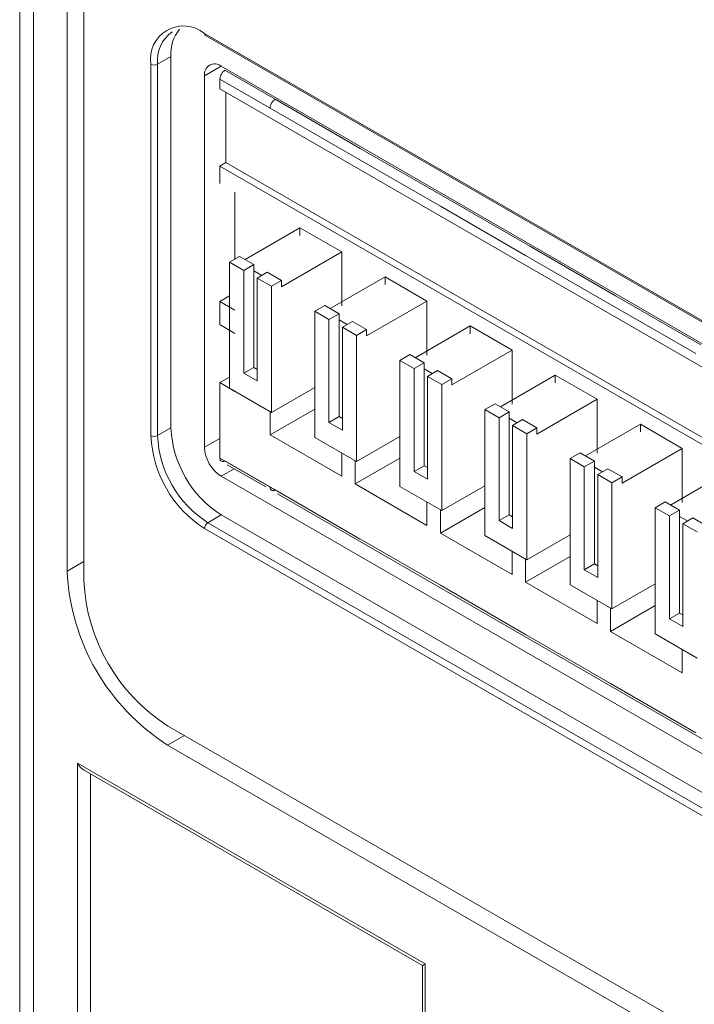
# Model space of a CAD drawing. Header units: millimetres. Extents: x -420 to 420, y -297 to 297.
# Tile 110 of 146: x 210 to 224, y 74 to 95. Entities that reach past the tile are written whole.
import ezdxf

# ---------------------------------------------------------------- set-up
doc = ezdxf.new("R2010")
doc.units = ezdxf.units.MM
doc.header["$MEASUREMENT"] = 0
doc.layers.add('layer 1', color=7, linetype='Continuous')

msp = doc.modelspace()

# ---------------------------------------------------------------- linework, layer by layer
at = {"layer": 'layer 1', "lineweight": 9}
for points in [[(209.5423, 185.8812), (209.5423, 185.8812), (209.5423, 68.5385), (209.5423, 68.5385)], [(209.8352, 185.5926), (209.8352, 185.5926), (209.8352, 68.0107), (209.8352, 68.0107)], [(210.5423, 83.5658), (210.5423, 83.5658), (210.5423, 123.0048), (210.5423, 123.0048)], [(210.8958, 83.3617), (210.8958, 83.3617), (210.8958, 122.8007), (210.8958, 122.8007)], [(212.9171, 95.0078), (212.7843, 94.8442), (212.719, 94.6361), (212.7343, 94.426)], [(212.7622, 94.9495), (212.541, 94.7945), (212.4218, 94.5312), (212.4515, 94.2627)], [(213.4414, 94.916), (213.4397, 94.8982), (213.4476, 94.8807), (213.4621, 94.8703)], [(213.4414, 94.916), (213.4414, 94.916), (250.706, 73.4037), (250.706, 73.4037)], [(213.4621, 94.8703), (213.4621, 94.8703), (250.7267, 73.3579), (250.7267, 73.3579)], [(212.7343, 94.426), (212.7343, 94.426), (212.4515, 94.2627), (212.4515, 94.2627)], [(212.7343, 94.426), (212.7343, 94.426), (212.7343, 86.5872), (212.7343, 86.5872)], [(212.3101, 86.4239), (212.3101, 86.4239), (212.3101, 94.2627), (212.3101, 94.2627)], [(212.3101, 94.2627), (212.3544, 94.2397), (212.4071, 94.2397), (212.4515, 94.2627)], [(212.4515, 94.2627), (212.4515, 94.2627), (212.4515, 86.4239), (212.4515, 86.4239)], [(213.795, 94.2219), (213.795, 94.2219), (213.4414, 94.0178), (213.4414, 94.0178)], [(213.795, 94.2219), (213.795, 94.2219), (237.978, 80.2614), (237.978, 80.2614)], [(213.4414, 86.179), (213.4414, 86.179), (213.4414, 94.0178), (213.4414, 94.0178)], [(213.7667, 93.7483), (213.7667, 93.7483), (213.7667, 93.9524), (213.7667, 93.9524)], [(214.8274, 93.3401), (214.8274, 93.3401), (213.7667, 93.9524), (213.7667, 93.9524)], [(214.9335, 93.5239), (214.9335, 93.5239), (213.8729, 94.1363), (213.8729, 94.1363)], [(213.7667, 93.7483), (213.7667, 93.7483), (238.176, 79.6571), (238.176, 79.6571)], [(213.894, 93.6749), (213.894, 93.6749), (213.894, 92.1887), (213.894, 92.1887)], [(216.6234, 92.3033), (216.6234, 92.3033), (214.8274, 93.3401), (214.8274, 93.3401)], [(216.7295, 92.487), (216.7295, 92.487), (214.9335, 93.5239), (214.9335, 93.5239)], [(218.4195, 91.2665), (218.4195, 91.2665), (216.6234, 92.3033), (216.6234, 92.3033)], [(218.5255, 91.4502), (218.5255, 91.4502), (216.7295, 92.487), (216.7295, 92.487)], [(213.894, 92.1887), (213.894, 92.1887), (213.7667, 92.1153), (213.7667, 92.1153)], [(213.7667, 92.1153), (213.7667, 92.1153), (213.7667, 91.7478), (213.7667, 91.7478)], [(238.176, 78.024), (238.176, 78.024), (213.7667, 92.1153), (213.7667, 92.1153)], [(213.894, 92.1887), (213.894, 92.1887), (238.3033, 78.0975), (238.3033, 78.0975)], [(214.0849, 90.1518), (214.0849, 90.1518), (214.0849, 91.5641), (214.0849, 91.5641)], [(220.2155, 90.2296), (220.2155, 90.2296), (218.4195, 91.2665), (218.4195, 91.2665)], [(220.3216, 90.4134), (220.3216, 90.4134), (218.5255, 91.4502), (218.5255, 91.4502)], [(215.4567, 90.813), (215.4567, 90.813), (214.297, 90.1436), (214.297, 90.1436)], [(216.3406, 90.3028), (216.3406, 90.3028), (215.4567, 90.813), (215.4567, 90.813)], [(215.4567, 90.813), (215.4567, 90.813), (215.4567, 90.6497), (215.4567, 90.6497)], [(213.9718, 90.0864), (213.9718, 90.0864), (214.1839, 90.2089), (214.1839, 90.2089)], [(214.4844, 90.0354), (214.4844, 90.0354), (214.1839, 90.2089), (214.1839, 90.2089)], [(215.0678, 89.568), (215.0678, 89.568), (216.3406, 90.3028), (216.3406, 90.3028)], [(216.3406, 90.3028), (216.3406, 90.3028), (216.3406, 89.1629), (216.3406, 89.1629)], [(222.0116, 89.1928), (222.0116, 89.1928), (220.2155, 90.2296), (220.2155, 90.2296)], [(222.1176, 89.3765), (222.1176, 89.3765), (220.3216, 90.4134), (220.3216, 90.4134)], [(214.2723, 89.913), (214.2723, 89.913), (213.9718, 90.0864), (213.9718, 90.0864)], [(213.9718, 90.0864), (213.9718, 90.0864), (213.9718, 87.4245), (213.9718, 87.4245)], [(214.2723, 89.913), (214.2723, 89.913), (214.4844, 90.0354), (214.4844, 90.0354)], [(214.4844, 89.9048), (214.4844, 89.9048), (214.4844, 90.0354), (214.4844, 90.0354)], [(214.2723, 87.741), (214.2723, 87.741), (214.2723, 89.913), (214.2723, 89.913)], [(214.6541, 89.8068), (214.6541, 89.8068), (214.4844, 89.9048), (214.4844, 89.9048)], [(214.4844, 89.9048), (214.4844, 89.9048), (214.4844, 87.8634), (214.4844, 87.8634)], [(214.5551, 89.7497), (214.5551, 89.7497), (214.7673, 89.8721), (214.7673, 89.8721)], [(215.0678, 89.6987), (215.0678, 89.6987), (214.7673, 89.8721), (214.7673, 89.8721)], [(214.5551, 89.7497), (214.5551, 89.7497), (214.5551, 87.5777), (214.5551, 87.5777)], [(214.5551, 89.7497), (214.5551, 89.7497), (214.8556, 89.5762), (214.8556, 89.5762)], [(214.8556, 89.5762), (214.8556, 89.5762), (215.0678, 89.6987), (215.0678, 89.6987)], [(215.0678, 89.6987), (215.0678, 89.6987), (215.0678, 89.568), (215.0678, 89.568)], [(217.2527, 89.7762), (217.2527, 89.7762), (216.0931, 89.1067), (216.0931, 89.1067)], [(218.1366, 89.2659), (218.1366, 89.2659), (217.2527, 89.7762), (217.2527, 89.7762)], [(217.2527, 89.7762), (217.2527, 89.7762), (217.2527, 89.6129), (217.2527, 89.6129)], [(213.9718, 89.3757), (213.9718, 89.3757), (213.7667, 89.2574), (213.7667, 89.2574)], [(214.8556, 86.9143), (214.8556, 86.9143), (214.8556, 89.5762), (214.8556, 89.5762)], [(223.9137, 88.3397), (223.9137, 88.3397), (222.1176, 89.3765), (222.1176, 89.3765)], [(213.7667, 89.2574), (213.7667, 89.2574), (213.7667, 88.7674), (213.7667, 88.7674)], [(214.0849, 89.0737), (214.0849, 89.0737), (213.7667, 89.2574), (213.7667, 89.2574)], [(215.7678, 89.0496), (215.7678, 89.0496), (215.9799, 89.1721), (215.9799, 89.1721)], [(216.2805, 88.9986), (216.2805, 88.9986), (215.9799, 89.1721), (215.9799, 89.1721)], [(216.8638, 88.5312), (216.8638, 88.5312), (218.1366, 89.2659), (218.1366, 89.2659)], [(218.1366, 89.2659), (218.1366, 89.2659), (218.1366, 88.1261), (218.1366, 88.1261)], [(223.8076, 88.156), (223.8076, 88.156), (222.0116, 89.1928), (222.0116, 89.1928)], [(216.0683, 88.8761), (216.0683, 88.8761), (215.7678, 89.0496), (215.7678, 89.0496)], [(215.7678, 89.0496), (215.7678, 89.0496), (215.7678, 86.3877), (215.7678, 86.3877)], [(216.0683, 88.8761), (216.0683, 88.8761), (216.2805, 88.9986), (216.2805, 88.9986)], [(216.2805, 88.8679), (216.2805, 88.8679), (216.2805, 88.9986), (216.2805, 88.9986)], [(213.7667, 88.7674), (213.7667, 88.7674), (214.0849, 88.5837), (214.0849, 88.5837)], [(216.0683, 86.7041), (216.0683, 86.7041), (216.0683, 88.8761), (216.0683, 88.8761)], [(216.4501, 88.77), (216.4501, 88.77), (216.2805, 88.8679), (216.2805, 88.8679)], [(216.2805, 88.8679), (216.2805, 88.8679), (216.2805, 86.8266), (216.2805, 86.8266)], [(216.3512, 88.7128), (216.3512, 88.7128), (216.5633, 88.8353), (216.5633, 88.8353)], [(216.8638, 88.6618), (216.8638, 88.6618), (216.5633, 88.8353), (216.5633, 88.8353)], [(216.3512, 88.7128), (216.3512, 88.7128), (216.3512, 86.5408), (216.3512, 86.5408)], [(216.3512, 88.7128), (216.3512, 88.7128), (216.6517, 88.5394), (216.6517, 88.5394)], [(216.6517, 88.5394), (216.6517, 88.5394), (216.8638, 88.6618), (216.8638, 88.6618)], [(216.8638, 88.6618), (216.8638, 88.6618), (216.8638, 88.5312), (216.8638, 88.5312)], [(219.0488, 88.7393), (219.0488, 88.7393), (217.8891, 88.0699), (217.8891, 88.0699)], [(219.9327, 88.2291), (219.9327, 88.2291), (219.0488, 88.7393), (219.0488, 88.7393)], [(219.0488, 88.7393), (219.0488, 88.7393), (219.0488, 88.576), (219.0488, 88.576)], [(216.6517, 85.8774), (216.6517, 85.8774), (216.6517, 88.5394), (216.6517, 88.5394)], [(217.5639, 88.0128), (217.5639, 88.0128), (217.776, 88.1352), (217.776, 88.1352)], [(218.0765, 87.9617), (218.0765, 87.9617), (217.776, 88.1352), (217.776, 88.1352)], [(218.6599, 87.4943), (218.6599, 87.4943), (219.9327, 88.2291), (219.9327, 88.2291)], [(219.9327, 88.2291), (219.9327, 88.2291), (219.9327, 87.0893), (219.9327, 87.0893)], [(217.8644, 87.8393), (217.8644, 87.8393), (217.5639, 88.0128), (217.5639, 88.0128)], [(217.5639, 88.0128), (217.5639, 88.0128), (217.5639, 85.3508), (217.5639, 85.3508)], [(217.8644, 87.8393), (217.8644, 87.8393), (218.0765, 87.9617), (218.0765, 87.9617)], [(218.0765, 87.8311), (218.0765, 87.8311), (218.0765, 87.9617), (218.0765, 87.9617)], [(214.4844, 87.8634), (214.4844, 87.8634), (214.2723, 87.741), (214.2723, 87.741)], [(214.5551, 87.5777), (214.5551, 87.5777), (214.2723, 87.741), (214.2723, 87.741)], [(214.5551, 87.8226), (214.5551, 87.8226), (214.4844, 87.8634), (214.4844, 87.8634)], [(217.8644, 85.6673), (217.8644, 85.6673), (217.8644, 87.8393), (217.8644, 87.8393)], [(218.2462, 87.7331), (218.2462, 87.7331), (218.0765, 87.8311), (218.0765, 87.8311)], [(218.0765, 87.8311), (218.0765, 87.8311), (218.0765, 85.7897), (218.0765, 85.7897)], [(218.1472, 87.676), (218.1472, 87.676), (218.3594, 87.7985), (218.3594, 87.7985)], [(218.6599, 87.625), (218.6599, 87.625), (218.3594, 87.7985), (218.3594, 87.7985)], [(213.7667, 87.5426), (213.7667, 87.5426), (213.9718, 87.661), (213.9718, 87.661)], [(213.7667, 87.5426), (213.7667, 87.5426), (213.7667, 85.9505), (213.7667, 85.9505)], [(213.7667, 87.5426), (213.7667, 87.5426), (214.0849, 87.3589), (214.0849, 87.3589)], [(218.1472, 87.676), (218.1472, 87.676), (218.1472, 85.504), (218.1472, 85.504)], [(218.1472, 87.676), (218.1472, 87.676), (218.4477, 87.5025), (218.4477, 87.5025)], [(218.4477, 87.5025), (218.4477, 87.5025), (218.6599, 87.625), (218.6599, 87.625)], [(218.6599, 87.625), (218.6599, 87.625), (218.6599, 87.4943), (218.6599, 87.4943)], [(220.8448, 87.7025), (220.8448, 87.7025), (219.6852, 87.0331), (219.6852, 87.0331)], [(221.7287, 87.1923), (221.7287, 87.1923), (220.8448, 87.7025), (220.8448, 87.7025)], [(220.8448, 87.7025), (220.8448, 87.7025), (220.8448, 87.5392), (220.8448, 87.5392)], [(213.9718, 87.4245), (213.9718, 87.4245), (214.8556, 86.9143), (214.8556, 86.9143)], [(215.7678, 87.4409), (215.7678, 87.4409), (214.8556, 86.9143), (214.8556, 86.9143)], [(218.4477, 84.8406), (218.4477, 84.8406), (218.4477, 87.5025), (218.4477, 87.5025)], [(219.3599, 86.9759), (219.3599, 86.9759), (219.572, 87.0984), (219.572, 87.0984)], [(219.8726, 86.9249), (219.8726, 86.9249), (219.572, 87.0984), (219.572, 87.0984)], [(220.4559, 86.4575), (220.4559, 86.4575), (221.7287, 87.1923), (221.7287, 87.1923)], [(221.7287, 87.1923), (221.7287, 87.1923), (221.7287, 86.0524), (221.7287, 86.0524)], [(215.7678, 86.9833), (215.7678, 86.9833), (214.8274, 86.4404), (214.8274, 86.4404)], [(214.8274, 86.4404), (214.8274, 86.4404), (214.8274, 86.9306), (214.8274, 86.9306)], [(219.6604, 86.8024), (219.6604, 86.8024), (219.3599, 86.9759), (219.3599, 86.9759)], [(219.3599, 86.9759), (219.3599, 86.9759), (219.3599, 84.314), (219.3599, 84.314)], [(219.6604, 86.8024), (219.6604, 86.8024), (219.8726, 86.9249), (219.8726, 86.9249)], [(219.8726, 86.7943), (219.8726, 86.7943), (219.8726, 86.9249), (219.8726, 86.9249)], [(216.2805, 86.8266), (216.2805, 86.8266), (216.0683, 86.7041), (216.0683, 86.7041)], [(216.3512, 86.5408), (216.3512, 86.5408), (216.0683, 86.7041), (216.0683, 86.7041)], [(216.3512, 86.7858), (216.3512, 86.7858), (216.2805, 86.8266), (216.2805, 86.8266)], [(219.6604, 84.6304), (219.6604, 84.6304), (219.6604, 86.8024), (219.6604, 86.8024)], [(220.0423, 86.6963), (220.0423, 86.6963), (219.8726, 86.7943), (219.8726, 86.7943)], [(219.8726, 86.7943), (219.8726, 86.7943), (219.8726, 84.7529), (219.8726, 84.7529)], [(219.9433, 86.6392), (219.9433, 86.6392), (220.1554, 86.7616), (220.1554, 86.7616)], [(220.4559, 86.5881), (220.4559, 86.5881), (220.1554, 86.7616), (220.1554, 86.7616)], [(212.7343, 86.5872), (212.7343, 86.5872), (212.4515, 86.4239), (212.4515, 86.4239)], [(212.7343, 86.5872), (212.7684, 85.8389), (213.1639, 85.1537), (213.795, 84.7501)], [(219.9433, 86.6392), (219.9433, 86.6392), (219.9433, 84.4672), (219.9433, 84.4672)], [(219.9433, 86.6392), (219.9433, 86.6392), (220.2438, 86.4657), (220.2438, 86.4657)], [(220.2438, 86.4657), (220.2438, 86.4657), (220.4559, 86.5881), (220.4559, 86.5881)], [(220.2438, 83.8038), (220.2438, 83.8038), (220.2438, 86.4657), (220.2438, 86.4657)], [(220.4559, 86.5881), (220.4559, 86.5881), (220.4559, 86.4575), (220.4559, 86.4575)], [(222.6409, 86.6657), (222.6409, 86.6657), (221.4813, 85.9962), (221.4813, 85.9962)], [(223.5248, 86.1554), (223.5248, 86.1554), (222.6409, 86.6657), (222.6409, 86.6657)], [(222.6409, 86.6657), (222.6409, 86.6657), (222.6409, 86.5024), (222.6409, 86.5024)], [(212.3101, 86.4239), (212.3464, 85.6257), (212.7683, 84.8949), (213.4414, 84.4643)], [(212.3101, 86.4239), (212.3544, 86.4009), (212.4071, 86.4009), (212.4515, 86.4239)], [(212.4515, 86.4239), (212.4855, 85.6756), (212.8811, 84.9904), (213.5121, 84.5868)], [(213.4414, 86.179), (213.4414, 86.179), (213.7667, 86.3668), (213.7667, 86.3668)], [(216.3406, 85.5668), (216.3406, 85.5668), (214.8274, 86.4404), (214.8274, 86.4404)], [(215.7678, 86.3877), (215.7678, 86.3877), (216.6517, 85.8774), (216.6517, 85.8774)], [(217.5639, 86.404), (217.5639, 86.404), (216.6517, 85.8774), (216.6517, 85.8774)], [(213.4414, 86.179), (213.4528, 85.9295), (213.5846, 85.7012), (213.795, 85.5666)], [(216.3406, 86.057), (216.3406, 86.057), (216.3406, 85.5668), (216.3406, 85.5668)], [(221.156, 85.9391), (221.156, 85.9391), (221.3681, 86.0616), (221.3681, 86.0616)], [(221.6686, 85.8881), (221.6686, 85.8881), (221.3681, 86.0616), (221.3681, 86.0616)], [(222.252, 85.4207), (222.252, 85.4207), (223.5248, 86.1554), (223.5248, 86.1554)], [(223.5248, 86.1554), (223.5248, 86.1554), (223.5248, 85.0156), (223.5248, 85.0156)], [(213.7667, 85.9505), (213.7667, 85.9505), (214.8274, 85.3381), (214.8274, 85.3381)], [(213.8729, 85.8892), (213.8729, 85.8892), (214.9335, 85.2768), (214.9335, 85.2768)], [(217.5639, 85.9465), (217.5639, 85.9465), (216.6234, 85.4036), (216.6234, 85.4036)], [(216.6234, 85.4036), (216.6234, 85.4036), (216.6234, 85.8938), (216.6234, 85.8938)], [(221.4565, 85.7656), (221.4565, 85.7656), (221.156, 85.9391), (221.156, 85.9391)], [(221.156, 85.9391), (221.156, 85.9391), (221.156, 83.2772), (221.156, 83.2772)], [(221.4565, 85.7656), (221.4565, 85.7656), (221.6686, 85.8881), (221.6686, 85.8881)], [(221.6686, 85.7574), (221.6686, 85.7574), (221.6686, 85.8881), (221.6686, 85.8881)], [(214.0694, 85.725), (214.0694, 85.725), (213.795, 85.5666), (213.795, 85.5666)], [(213.9216, 85.8104), (213.9216, 85.8104), (214.7347, 85.3409), (214.7347, 85.3409)], [(218.0765, 85.7897), (218.0765, 85.7897), (217.8644, 85.6673), (217.8644, 85.6673)], [(218.1472, 85.504), (218.1472, 85.504), (217.8644, 85.6673), (217.8644, 85.6673)], [(218.1472, 85.7489), (218.1472, 85.7489), (218.0765, 85.7897), (218.0765, 85.7897)], [(221.4565, 83.5936), (221.4565, 83.5936), (221.4565, 85.7656), (221.4565, 85.7656)], [(221.8383, 85.6595), (221.8383, 85.6595), (221.6686, 85.7574), (221.6686, 85.7574)], [(221.6686, 85.7574), (221.6686, 85.7574), (221.6686, 83.7161), (221.6686, 83.7161)], [(221.7393, 85.6023), (221.7393, 85.6023), (221.9515, 85.7248), (221.9515, 85.7248)], [(222.252, 85.5513), (222.252, 85.5513), (221.9515, 85.7248), (221.9515, 85.7248)], [(237.978, 71.606), (237.978, 71.606), (213.795, 85.5666), (213.795, 85.5666)], [(221.7393, 85.6023), (221.7393, 85.6023), (221.7393, 83.4303), (221.7393, 83.4303)], [(221.7393, 85.6023), (221.7393, 85.6023), (222.0398, 85.4288), (222.0398, 85.4288)], [(222.0398, 85.4288), (222.0398, 85.4288), (222.252, 85.5513), (222.252, 85.5513)], [(222.0398, 82.7669), (222.0398, 82.7669), (222.0398, 85.4288), (222.0398, 85.4288)], [(222.252, 85.5513), (222.252, 85.5513), (222.252, 85.4207), (222.252, 85.4207)], [(224.4369, 85.6288), (224.4369, 85.6288), (223.2773, 84.9594), (223.2773, 84.9594)], [(214.8274, 85.3381), (214.8274, 85.3381), (216.6234, 84.3012), (216.6234, 84.3012)], [(214.9335, 85.2768), (214.9335, 85.2768), (216.7295, 84.24), (216.7295, 84.24)], [(218.1366, 84.53), (218.1366, 84.53), (216.6234, 85.4036), (216.6234, 85.4036)], [(217.5639, 85.3508), (217.5639, 85.3508), (218.4477, 84.8406), (218.4477, 84.8406)], [(219.3599, 85.3672), (219.3599, 85.3672), (218.4477, 84.8406), (218.4477, 84.8406)], [(214.9822, 85.1981), (214.9822, 85.1981), (238.0834, 71.862), (238.0834, 71.862)], [(218.1366, 85.0202), (218.1366, 85.0202), (218.1366, 84.53), (218.1366, 84.53)], [(222.952, 84.9023), (222.952, 84.9023), (223.1641, 85.0247), (223.1641, 85.0247)], [(223.4647, 84.8512), (223.4647, 84.8512), (223.1641, 85.0247), (223.1641, 85.0247)], [(219.3599, 84.9096), (219.3599, 84.9096), (218.4195, 84.3667), (218.4195, 84.3667)], [(218.4195, 84.3667), (218.4195, 84.3667), (218.4195, 84.8569), (218.4195, 84.8569)], [(223.2525, 84.7288), (223.2525, 84.7288), (222.952, 84.9023), (222.952, 84.9023)], [(222.952, 84.9023), (222.952, 84.9023), (222.952, 82.2403), (222.952, 82.2403)], [(223.2525, 84.7288), (223.2525, 84.7288), (223.4647, 84.8512), (223.4647, 84.8512)], [(223.4647, 84.7206), (223.4647, 84.7206), (223.4647, 84.8512), (223.4647, 84.8512)], [(213.795, 84.7501), (213.795, 84.7501), (213.5121, 84.5868), (213.5121, 84.5868)], [(213.795, 84.7501), (213.795, 84.7501), (251.0595, 63.2377), (251.0595, 63.2377)], [(219.8726, 84.7529), (219.8726, 84.7529), (219.6604, 84.6304), (219.6604, 84.6304)], [(219.9433, 84.4672), (219.9433, 84.4672), (219.6604, 84.6304), (219.6604, 84.6304)], [(219.9433, 84.7121), (219.9433, 84.7121), (219.8726, 84.7529), (219.8726, 84.7529)], [(223.2525, 82.5568), (223.2525, 82.5568), (223.2525, 84.7288), (223.2525, 84.7288)], [(223.6344, 84.6226), (223.6344, 84.6226), (223.4647, 84.7206), (223.4647, 84.7206)], [(223.4647, 84.7206), (223.4647, 84.7206), (223.4647, 82.6792), (223.4647, 82.6792)], [(223.5354, 84.5655), (223.5354, 84.5655), (223.7475, 84.6879), (223.7475, 84.6879)], [(224.048, 84.5145), (224.048, 84.5145), (223.7475, 84.6879), (223.7475, 84.6879)], [(213.5121, 84.5868), (213.4701, 84.5599), (213.4437, 84.5142), (213.4414, 84.4643)], [(250.706, 62.952), (250.706, 62.952), (213.4414, 84.4643), (213.4414, 84.4643)], [(213.5121, 84.5868), (213.5121, 84.5868), (250.7767, 63.0744), (250.7767, 63.0744)], [(223.5354, 84.5655), (223.5354, 84.5655), (223.5354, 82.3935), (223.5354, 82.3935)], [(223.5354, 84.5655), (223.5354, 84.5655), (223.8359, 84.392), (223.8359, 84.392)], [(216.6234, 84.3012), (216.6234, 84.3012), (218.4195, 83.2644), (218.4195, 83.2644)], [(219.9327, 83.4932), (219.9327, 83.4932), (218.4195, 84.3667), (218.4195, 84.3667)], [(219.3599, 84.314), (219.3599, 84.314), (220.2438, 83.8038), (220.2438, 83.8038)], [(221.156, 84.3303), (221.156, 84.3303), (220.2438, 83.8038), (220.2438, 83.8038)], [(219.9327, 83.9834), (219.9327, 83.9834), (219.9327, 83.4932), (219.9327, 83.4932)], [(210.8958, 83.7699), (210.8958, 83.7699), (210.5423, 83.5658), (210.5423, 83.5658)], [(221.156, 83.8728), (221.156, 83.8728), (220.2155, 83.3299), (220.2155, 83.3299)], [(220.2155, 83.3299), (220.2155, 83.3299), (220.2155, 83.8201), (220.2155, 83.8201)], [(210.5423, 83.5658), (210.6104, 82.0692), (211.4015, 80.6989), (212.6636, 79.8916)], [(221.6686, 83.7161), (221.6686, 83.7161), (221.4565, 83.5936), (221.4565, 83.5936)], [(221.7393, 83.4303), (221.7393, 83.4303), (221.4565, 83.5936), (221.4565, 83.5936)], [(221.7393, 83.6752), (221.7393, 83.6752), (221.6686, 83.7161), (221.6686, 83.7161)], [(210.8958, 83.3617), (210.9526, 82.1145), (211.6119, 80.9726), (212.6636, 80.2999)], [(218.4195, 83.2644), (218.4195, 83.2644), (220.2155, 82.2275), (220.2155, 82.2275)], [(221.7287, 82.4563), (221.7287, 82.4563), (220.2155, 83.3299), (220.2155, 83.3299)], [(221.156, 83.2772), (221.156, 83.2772), (222.0398, 82.7669), (222.0398, 82.7669)], [(222.952, 83.2935), (222.952, 83.2935), (222.0398, 82.7669), (222.0398, 82.7669)], [(221.7287, 82.9465), (221.7287, 82.9465), (221.7287, 82.4563), (221.7287, 82.4563)], [(222.952, 82.8359), (222.952, 82.8359), (222.0116, 82.293), (222.0116, 82.293)], [(222.0116, 82.293), (222.0116, 82.293), (222.0116, 82.7832), (222.0116, 82.7832)], [(223.4647, 82.6792), (223.4647, 82.6792), (223.2525, 82.5568), (223.2525, 82.5568)], [(223.5354, 82.3935), (223.5354, 82.3935), (223.2525, 82.5568), (223.2525, 82.5568)], [(223.5354, 82.6384), (223.5354, 82.6384), (223.4647, 82.6792), (223.4647, 82.6792)], [(220.2155, 82.2275), (220.2155, 82.2275), (222.0116, 81.1907), (222.0116, 81.1907)], [(223.5248, 81.4195), (223.5248, 81.4195), (222.0116, 82.293), (222.0116, 82.293)], [(222.952, 82.2403), (222.952, 82.2403), (223.8359, 81.7301), (223.8359, 81.7301)], [(223.5248, 81.9097), (223.5248, 81.9097), (223.5248, 81.4195), (223.5248, 81.4195)], [(222.0116, 81.1907), (222.0116, 81.1907), (223.8076, 80.1539), (223.8076, 80.1539)], [(212.6636, 80.2999), (212.6636, 80.2999), (251.5545, 57.8487), (251.5545, 57.8487)], [(213.0172, 80.0957), (213.0172, 80.0957), (212.6636, 79.8916), (212.6636, 79.8916)], [(212.6636, 79.8916), (212.6636, 79.8916), (251.5545, 57.4404), (251.5545, 57.4404)], [(210.7616, 79.5094), (210.7616, 79.5094), (218.1011, 75.2724), (218.1011, 75.2724)], [(210.7616, 67.4758), (210.7616, 67.4758), (210.7616, 79.5094), (210.7616, 79.5094)], [(210.7616, 79.5094), (210.7992, 79.4444), (210.85, 79.3907), (210.9031, 79.3601)], [(210.7616, 79.5094), (210.7616, 79.5094), (210.7616, 79.5093), (210.7616, 79.5093)], [(210.7616, 79.5094), (210.7992, 79.4444), (210.85, 79.3907), (210.9031, 79.3601)], [(210.7616, 79.5094), (210.7992, 79.4444), (210.85, 79.3907), (210.9031, 79.3601)], [(210.7616, 79.5094), (210.7992, 79.4444), (210.85, 79.3907), (210.9031, 79.3601)], [(210.7616, 79.5094), (210.7992, 79.4444), (210.85, 79.3907), (210.9031, 79.3601)], [(210.7616, 79.5094), (210.7992, 79.4444), (210.85, 79.3907), (210.9031, 79.36)], [(210.7616, 79.5093), (210.7992, 79.4444), (210.85, 79.3907), (210.9031, 79.36)], [(210.7616, 79.5093), (210.7992, 79.4444), (210.85, 79.3907), (210.9031, 79.36)], [(210.7616, 79.5093), (210.7992, 79.4444), (210.85, 79.3907), (210.9031, 79.36)], [(210.7616, 79.5093), (210.7992, 79.4444), (210.85, 79.3907), (210.9031, 79.36)], [(210.7616, 79.5093), (210.7992, 79.4444), (210.85, 79.3907), (210.9031, 79.36)], [(210.7616, 79.5093), (210.7992, 79.4444), (210.85, 79.3907), (210.9031, 79.36)], [(210.7616, 79.5093), (210.7992, 79.4444), (210.85, 79.3907), (210.9031, 79.36)], [(210.7616, 79.5093), (210.7992, 79.4444), (210.85, 79.3907), (210.9031, 79.36)], [(210.7616, 79.5093), (210.7992, 79.4444), (210.85, 79.3907), (210.9031, 79.36)], [(210.7616, 79.5093), (210.7992, 79.4444), (210.85, 79.3907), (210.9031, 79.36)], [(210.7616, 79.5093), (210.7992, 79.4444), (210.85, 79.3907), (210.9031, 79.36)], [(210.7616, 79.5093), (210.7992, 79.4444), (210.85, 79.3907), (210.9031, 79.36)], [(210.7616, 79.5093), (210.7992, 79.4444), (210.85, 79.3907), (210.9031, 79.36)], [(210.7616, 79.5093), (210.7992, 79.4444), (210.85, 79.3906), (210.9031, 79.36)], [(210.7616, 79.5093), (210.7992, 79.4444), (210.85, 79.3906), (210.9031, 79.36)], [(210.9031, 79.3601), (210.9031, 79.3601), (218.0425, 75.2385), (218.0425, 75.2385)], [(210.9031, 79.3601), (210.9031, 79.3601), (210.9031, 79.36), (210.9031, 79.36)], [(211.0369, 79.2828), (211.0369, 79.2828), (211.0369, 67.4717), (211.0369, 67.4717)], [(218.1011, 75.2724), (218.0636, 75.2507), (218.0425, 75.2385), (218.0425, 75.2385)], [(218.1011, 75.2724), (218.0636, 75.2507), (218.0425, 75.2385), (218.0425, 75.2385)], [(218.1011, 75.2724), (218.0636, 75.2507), (218.0425, 75.2385), (218.0425, 75.2385)], [(218.1011, 75.2724), (218.0636, 75.2507), (218.0425, 75.2385), (218.0425, 75.2385)], [(218.1011, 75.2724), (218.0636, 75.2507), (218.0425, 75.2385), (218.0425, 75.2385)], [(218.1011, 75.2724), (218.0636, 75.2507), (218.0425, 75.2385), (218.0425, 75.2385)], [(218.1011, 75.2724), (218.0636, 75.2507), (218.0425, 75.2385), (218.0425, 75.2385)], [(218.1011, 75.2724), (218.0636, 75.2507), (218.0425, 75.2385), (218.0425, 75.2385)], [(218.1011, 75.2724), (218.0636, 75.2507), (218.0425, 75.2385), (218.0425, 75.2385)], [(218.1011, 75.2724), (218.0636, 75.2507), (218.0425, 75.2385), (218.0425, 75.2385)], [(218.1011, 75.2724), (218.0636, 75.2507), (218.0425, 75.2385), (218.0425, 75.2385)], [(218.1011, 75.2724), (218.0636, 75.2507), (218.0425, 75.2385), (218.0425, 75.2385)], [(218.1011, 75.2724), (218.0636, 75.2507), (218.0425, 75.2385), (218.0425, 75.2385)], [(218.1011, 75.2723), (218.0636, 75.2507), (218.0425, 75.2385), (218.0425, 75.2385)], [(218.1011, 75.2723), (218.0636, 75.2507), (218.0425, 75.2385), (218.0425, 75.2385)], [(218.1011, 75.2723), (218.0636, 75.2507), (218.0425, 75.2385), (218.0425, 75.2385)], [(218.1011, 75.2723), (218.0636, 75.2507), (218.0425, 75.2385), (218.0425, 75.2385)], [(218.1011, 75.2723), (218.0636, 75.2507), (218.0425, 75.2385), (218.0425, 75.2385)], [(218.1011, 75.2723), (218.0636, 75.2507), (218.0425, 75.2385), (218.0425, 75.2385)], [(218.1011, 75.2723), (218.0636, 75.2507), (218.0425, 75.2385), (218.0425, 75.2385)], [(218.1011, 75.2723), (218.0636, 75.2507), (218.0425, 75.2385), (218.0425, 75.2385)], [(218.1011, 75.2724), (218.1011, 75.2724), (218.1011, 71.1316), (218.1011, 71.1316)], [(218.1011, 75.2724), (218.1011, 75.2724), (218.1011, 75.2723), (218.1011, 75.2723)], [(218.0425, 75.2385), (218.0425, 75.2385), (218.0425, 71.2133), (218.0425, 71.2133)], [(218.0425, 75.2385), (218.0425, 75.2385), (218.0425, 75.2385), (218.0425, 75.2385)]]:
    msp.add_open_spline(points, degree=3, dxfattribs=at)
for points, knots in [([(213.4414, 94.916), (213.2165, 95.0995), (212.9017, 95.1248), (212.6504, 94.9797), (212.6504, 94.9797), (212.399, 94.8345), (212.2636, 94.5492), (212.3101, 94.2627)], [0, 0, 0, 0, 0.3333333, 0.3333333, 0.3333333, 0.3333333, 1, 1, 1, 1]), ([(213.795, 94.2219), (213.7247, 94.2793), (213.6263, 94.2872), (213.5478, 94.2418), (213.5478, 94.2418), (213.4692, 94.1965), (213.4269, 94.1073), (213.4414, 94.0178)], [0, 0, 0, 0, 0.3333333, 0.3333333, 0.3333333, 0.3333333, 1, 1, 1, 1]), ([(213.8729, 94.1362), (213.8588, 94.1264), (213.8447, 94.1166), (213.8319, 94.1034), (213.8319, 94.1034), (213.8192, 94.0904), (213.8077, 94.0742), (213.7978, 94.057), (213.7978, 94.057), (213.7879, 94.0397), (213.7796, 94.0216), (213.7746, 94.004), (213.7746, 94.004), (213.7697, 93.9864), (213.7682, 93.9694), (213.7667, 93.9524)], [0, 0, 0, 0, 0.2, 0.2, 0.2, 0.2, 0.4, 0.4, 0.4, 0.4, 0.6, 0.6, 0.6, 0.6, 1, 1, 1, 1]), ([(214.9335, 93.5238), (214.9196, 93.5139), (214.9057, 93.5039), (214.8929, 93.4908), (214.8929, 93.4908), (214.8801, 93.4778), (214.8684, 93.4618), (214.8585, 93.4447), (214.8585, 93.4447), (214.8486, 93.4276), (214.8406, 93.4094), (214.8357, 93.3918), (214.8357, 93.3918), (214.8308, 93.3742), (214.8291, 93.3572), (214.8274, 93.3402)], [0, 0, 0, 0, 0.2, 0.2, 0.2, 0.2, 0.4, 0.4, 0.4, 0.4, 0.6, 0.6, 0.6, 0.6, 1, 1, 1, 1]), ([(213.7667, 85.9505), (213.7682, 85.9351), (213.7697, 85.9196), (213.7746, 85.9077), (213.7746, 85.9077), (213.7796, 85.8959), (213.7879, 85.8875), (213.7978, 85.8818), (213.7978, 85.8818), (213.8078, 85.8761), (213.8194, 85.8731), (213.8322, 85.8748), (213.8322, 85.8748), (213.845, 85.8765), (213.8589, 85.8829), (213.8729, 85.8892)], [0, 0, 0, 0, 0.2, 0.2, 0.2, 0.2, 0.4, 0.4, 0.4, 0.4, 0.6, 0.6, 0.6, 0.6, 1, 1, 1, 1]), ([(214.8274, 85.3381), (214.8291, 85.3231), (214.8308, 85.3081), (214.8357, 85.2961), (214.8357, 85.2961), (214.8406, 85.2841), (214.8486, 85.2752), (214.8585, 85.2695), (214.8585, 85.2695), (214.8684, 85.2638), (214.8801, 85.2613), (214.8929, 85.2631), (214.8929, 85.2631), (214.9057, 85.2648), (214.9196, 85.2709), (214.9335, 85.2769)], [0, 0, 0, 0, 0.2, 0.2, 0.2, 0.2, 0.4, 0.4, 0.4, 0.4, 0.6, 0.6, 0.6, 0.6, 1, 1, 1, 1])]:
    msp.add_open_spline(points, degree=3, knots=knots, dxfattribs=at)

doc.saveas('drawing.dxf')
